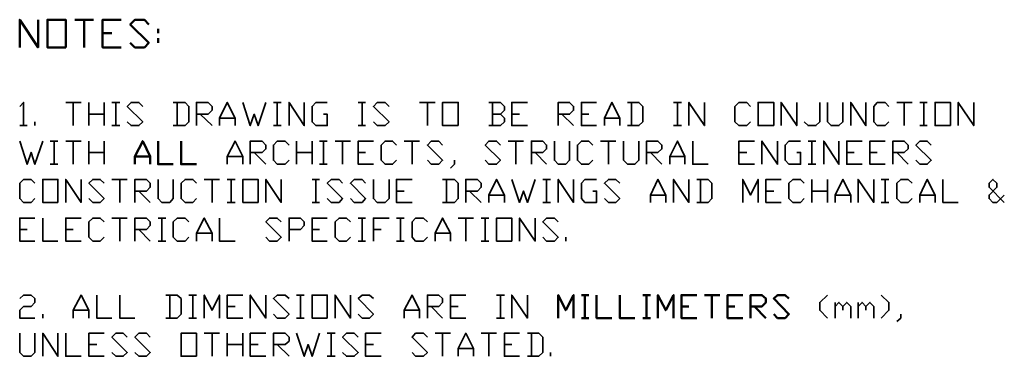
# Model space of a CAD drawing. Header units: millimetres. Extents: x 1.7 to 32.8, y 0.3 to 23.1.
# Tile 106 of 106: x 28.1 to 32.3, y 21.4 to 22.8. Entities that reach past the tile are written whole.
import ezdxf

# ---------------------------------------------------------------- set-up
doc = ezdxf.new("R2010")
doc.units = ezdxf.units.MM
doc.layers.add('PDF_Geometry', color=9, linetype='Continuous', true_color=0x808080)

msp = doc.modelspace()

# ---------------------------------------------------------------- linework, layer by layer
at = {"layer": 'PDF_Geometry', "color": 4, "lineweight": 50}
for points in [[(28.0885, 22.6743), (28.0885, 22.7926), (28.1668, 22.6743), (28.1668, 22.7926)], [(28.3235, 22.7926), (28.4035, 22.7926)], [(28.3635, 22.7926), (28.3635, 22.6743)], [(28.5218, 22.6743), (28.4418, 22.6743), (28.4418, 22.7926), (28.5218, 22.7926)], [(28.5602, 22.6942), (28.5801, 22.6743), (28.6201, 22.6743), (28.6385, 22.6942), (28.5602, 22.7725), (28.5801, 22.7926), (28.6201, 22.7926), (28.6385, 22.7725)], [(28.6785, 22.7542), (28.6785, 22.7344)], [(28.4418, 22.7344), (28.4818, 22.7344)], [(28.6785, 22.7143), (28.6785, 22.6942)]]:
    msp.add_lwpolyline(points, dxfattribs=at)
msp.add_lwpolyline([(28.2852, 22.6743), (28.2852, 22.7927), (28.2068, 22.7927), (28.2068, 22.6743)], close=True, dxfattribs=at)
at = {"layer": 'PDF_Geometry', "color": 7, "lineweight": 35}
for points in [[(28.0885, 22.4226), (28.1052, 22.4393), (28.1052, 22.341)], [(28.2852, 22.4393), (28.3502, 22.4393)], [(28.3168, 22.4393), (28.3168, 22.341)], [(28.3835, 22.341), (28.3835, 22.4393)], [(28.4485, 22.4393), (28.4485, 22.341)], [(28.4818, 22.4393), (28.5151, 22.4393)], [(28.4985, 22.4393), (28.4985, 22.341)], [(28.5468, 22.356), (28.5635, 22.341), (28.5968, 22.341), (28.6135, 22.356), (28.5468, 22.4226), (28.5635, 22.4393), (28.5968, 22.4393), (28.6135, 22.4226)], [(28.7435, 22.341), (28.7935, 22.341), (28.8101, 22.356), (28.8101, 22.4226), (28.7935, 22.4393), (28.7435, 22.4393)], [(28.7601, 22.4393), (28.7601, 22.341)], [(28.8418, 22.341), (28.8418, 22.4393), (28.8918, 22.4393), (28.9085, 22.4226), (28.9085, 22.406), (28.8918, 22.3893), (28.8418, 22.3893)], [(28.9401, 22.341), (28.9401, 22.3726), (28.9735, 22.4393), (29.0068, 22.3726), (29.0068, 22.341)], [(29.0401, 22.4393), (29.0718, 22.341), (29.0885, 22.3893), (29.1051, 22.341), (29.1385, 22.4393)], [(29.1701, 22.4393), (29.2035, 22.4393)], [(29.1868, 22.4393), (29.1868, 22.341)], [(29.2368, 22.341), (29.2368, 22.4393), (29.3018, 22.341), (29.3018, 22.4393)], [(29.3834, 22.3893), (29.4001, 22.3893), (29.4001, 22.341), (29.3518, 22.341), (29.3351, 22.356), (29.3351, 22.4226), (29.3518, 22.4393), (29.4001, 22.4393)], [(29.5318, 22.4393), (29.5634, 22.4393)], [(29.5485, 22.4393), (29.5485, 22.341)], [(29.5968, 22.356), (29.6134, 22.341), (29.6468, 22.341), (29.6635, 22.356), (29.5968, 22.4226), (29.6134, 22.4393), (29.6468, 22.4393), (29.6635, 22.4226)], [(29.7934, 22.4393), (29.8601, 22.4393)], [(29.8268, 22.4393), (29.8268, 22.341)], [(30.1384, 22.3893), (30.1551, 22.406), (30.1551, 22.4226), (30.1384, 22.4393), (30.0884, 22.4393)], [(30.1051, 22.4393), (30.1051, 22.341)], [(30.2534, 22.341), (30.1868, 22.341), (30.1868, 22.4393), (30.2534, 22.4393)], [(30.3851, 22.341), (30.3851, 22.4393), (30.4334, 22.4393), (30.4501, 22.4226), (30.4501, 22.406), (30.4334, 22.3893), (30.3851, 22.3893)], [(30.5484, 22.341), (30.4834, 22.341), (30.4834, 22.4393), (30.5484, 22.4393)], [(30.5817, 22.341), (30.5817, 22.3726), (30.6134, 22.4393), (30.6468, 22.3726), (30.6468, 22.341)], [(30.6801, 22.341), (30.7284, 22.341), (30.7451, 22.356), (30.7451, 22.4226), (30.7284, 22.4393), (30.6801, 22.4393)], [(30.6967, 22.4393), (30.6967, 22.341)], [(30.8767, 22.4393), (30.9101, 22.4393)], [(30.8934, 22.4393), (30.8934, 22.341)], [(30.9417, 22.341), (30.9417, 22.4393), (31.0084, 22.341), (31.0084, 22.4393)], [(31.2051, 22.356), (31.1884, 22.341), (31.1551, 22.341), (31.1384, 22.356), (31.1384, 22.4226), (31.1551, 22.4393), (31.1884, 22.4393), (31.2051, 22.4226)], [(31.3351, 22.341), (31.3351, 22.4393), (31.4017, 22.341), (31.4017, 22.4393)], [(31.4334, 22.356), (31.4501, 22.341), (31.4834, 22.341), (31.5001, 22.356), (31.5001, 22.4393)], [(31.5334, 22.4393), (31.5334, 22.356), (31.5484, 22.341), (31.5817, 22.341), (31.5984, 22.356), (31.5984, 22.4393)], [(31.6317, 22.341), (31.6317, 22.4393), (31.6967, 22.341), (31.6967, 22.4393)], [(31.795, 22.356), (31.7784, 22.341), (31.745, 22.341), (31.73, 22.356), (31.73, 22.4226), (31.745, 22.4393), (31.7784, 22.4393), (31.795, 22.4226)], [(31.8284, 22.4393), (31.8934, 22.4393)], [(31.86, 22.4393), (31.86, 22.341)], [(31.9267, 22.4393), (31.9584, 22.4393)], [(31.9434, 22.4393), (31.9434, 22.341)], [(32.09, 22.341), (32.09, 22.4393), (32.1567, 22.341), (32.1567, 22.4393)], [(28.3835, 22.3893), (28.4485, 22.3893)], [(28.8585, 22.3893), (28.9085, 22.341)], [(30.0884, 22.341), (30.1384, 22.341), (30.1551, 22.356), (30.1551, 22.3726), (30.1384, 22.3893), (30.1051, 22.3893)], [(30.1868, 22.3893), (30.2201, 22.3893)], [(30.4001, 22.3893), (30.4501, 22.341)], [(30.4834, 22.3893), (30.5151, 22.3893)], [(28.0885, 22.341), (28.1202, 22.341)], [(28.1535, 22.341), (28.1535, 22.356)], [(28.4818, 22.341), (28.5151, 22.341)], [(28.9401, 22.3726), (29.0068, 22.3726)], [(29.1701, 22.341), (29.2035, 22.341)], [(29.5318, 22.341), (29.5634, 22.341)], [(30.5817, 22.3726), (30.6468, 22.3726)], [(30.8767, 22.341), (30.9101, 22.341)], [(31.9267, 22.341), (31.9584, 22.341)], [(28.0885, 22.2743), (28.1202, 22.176), (28.1368, 22.226), (28.1535, 22.176), (28.1868, 22.2743)], [(28.2185, 22.2743), (28.2518, 22.2743)], [(28.2352, 22.2743), (28.2352, 22.176)], [(28.2852, 22.2743), (28.3502, 22.2743)], [(28.3168, 22.2743), (28.3168, 22.176)], [(28.3835, 22.176), (28.3835, 22.2743)], [(28.4485, 22.2743), (28.4485, 22.176)], [(28.9735, 22.176), (28.9735, 22.2093), (29.0068, 22.2743), (29.0401, 22.2093), (29.0401, 22.176)], [(29.0718, 22.176), (29.0718, 22.2743), (29.1218, 22.2743), (29.1385, 22.2576), (29.1385, 22.241), (29.1218, 22.226), (29.0718, 22.226)], [(29.2368, 22.1926), (29.2201, 22.176), (29.1868, 22.176), (29.1701, 22.1926), (29.1701, 22.2576), (29.1868, 22.2743), (29.2201, 22.2743), (29.2368, 22.2576)], [(29.2685, 22.176), (29.2685, 22.2743)], [(29.3351, 22.2743), (29.3351, 22.176)], [(29.3668, 22.2743), (29.4001, 22.2743)], [(29.3834, 22.2743), (29.3834, 22.176)], [(29.4334, 22.2743), (29.4984, 22.2743)], [(29.4651, 22.2743), (29.4651, 22.176)], [(29.5968, 22.176), (29.5318, 22.176), (29.5318, 22.2743), (29.5968, 22.2743)], [(29.6951, 22.1926), (29.6784, 22.176), (29.6468, 22.176), (29.6301, 22.1926), (29.6301, 22.2576), (29.6468, 22.2743), (29.6784, 22.2743), (29.6951, 22.2576)], [(29.7284, 22.2743), (29.7934, 22.2743)], [(29.7618, 22.2743), (29.7618, 22.176)], [(29.8268, 22.1926), (29.8435, 22.176), (29.8751, 22.176), (29.8918, 22.1926), (29.8268, 22.2576), (29.8435, 22.2743), (29.8751, 22.2743), (29.8918, 22.2576)], [(30.0734, 22.1926), (30.0884, 22.176), (30.1218, 22.176), (30.1384, 22.1926), (30.0734, 22.2576), (30.0884, 22.2743), (30.1218, 22.2743), (30.1384, 22.2576)], [(30.1718, 22.2743), (30.2368, 22.2743)], [(30.2034, 22.2743), (30.2034, 22.176)], [(30.2701, 22.176), (30.2701, 22.2743), (30.3184, 22.2743), (30.3351, 22.2576), (30.3351, 22.241), (30.3184, 22.226), (30.2701, 22.226)], [(30.3684, 22.2743), (30.3684, 22.1926), (30.3851, 22.176), (30.4168, 22.176), (30.4334, 22.1926), (30.4334, 22.2743)], [(30.5318, 22.1926), (30.5151, 22.176), (30.4834, 22.176), (30.4668, 22.1926), (30.4668, 22.2576), (30.4834, 22.2743), (30.5151, 22.2743), (30.5318, 22.2576)], [(30.5651, 22.2743), (30.6301, 22.2743)], [(30.5984, 22.2743), (30.5984, 22.176)], [(30.6634, 22.2743), (30.6634, 22.1926), (30.6801, 22.176), (30.7118, 22.176), (30.7284, 22.1926), (30.7284, 22.2743)], [(30.7617, 22.176), (30.7617, 22.2743), (30.8101, 22.2743), (30.8267, 22.2576), (30.8267, 22.241), (30.8101, 22.226), (30.7617, 22.226)], [(30.8601, 22.176), (30.8601, 22.2093), (30.8934, 22.2743), (30.9251, 22.2093), (30.9251, 22.176)], [(30.9584, 22.2743), (30.9584, 22.176), (31.0234, 22.176)], [(31.2217, 22.176), (31.1551, 22.176), (31.1551, 22.2743), (31.2217, 22.2743)], [(31.2534, 22.176), (31.2534, 22.2743), (31.3201, 22.176), (31.3201, 22.2743)], [(31.4017, 22.226), (31.4184, 22.226), (31.4184, 22.176), (31.3684, 22.176), (31.3517, 22.1926), (31.3517, 22.2576), (31.3684, 22.2743), (31.4184, 22.2743)], [(31.4501, 22.2743), (31.4834, 22.2743)], [(31.4667, 22.2743), (31.4667, 22.176)], [(31.5167, 22.176), (31.5167, 22.2743), (31.5817, 22.176), (31.5817, 22.2743)], [(31.68, 22.176), (31.6151, 22.176), (31.6151, 22.2743), (31.68, 22.2743)], [(31.7784, 22.176), (31.7134, 22.176), (31.7134, 22.2743), (31.7784, 22.2743)], [(31.8117, 22.176), (31.8117, 22.2743), (31.86, 22.2743), (31.8767, 22.2576), (31.8767, 22.241), (31.86, 22.226), (31.8117, 22.226)], [(31.91, 22.1926), (31.9267, 22.176), (31.9584, 22.176), (31.975, 22.1926), (31.91, 22.2576), (31.9267, 22.2743), (31.9584, 22.2743), (31.975, 22.2576)], [(28.3835, 22.226), (28.4485, 22.226)], [(28.9735, 22.2093), (29.0401, 22.2093)], [(29.0885, 22.226), (29.1385, 22.176)], [(29.2685, 22.226), (29.3351, 22.226)], [(29.5318, 22.226), (29.5634, 22.226)], [(30.2868, 22.226), (30.3351, 22.176)], [(30.7784, 22.226), (30.8267, 22.176)], [(30.8601, 22.2093), (30.9251, 22.2093)], [(31.1551, 22.226), (31.1884, 22.226)], [(31.6151, 22.226), (31.6467, 22.226)], [(31.7134, 22.226), (31.745, 22.226)], [(31.8284, 22.226), (31.8767, 22.176)], [(28.2185, 22.176), (28.2518, 22.176)], [(29.3668, 22.176), (29.4001, 22.176)], [(29.9418, 22.1926), (29.9418, 22.176), (29.9251, 22.1593)], [(31.4501, 22.176), (31.4834, 22.176)], [(28.1535, 22.0293), (28.1368, 22.0126), (28.1052, 22.0126), (28.0885, 22.0293), (28.0885, 22.0943), (28.1052, 22.111), (28.1368, 22.111), (28.1535, 22.0943)], [(28.2852, 22.0126), (28.2852, 22.111), (28.3502, 22.0126), (28.3502, 22.111)], [(28.3835, 22.0293), (28.4001, 22.0126), (28.4318, 22.0126), (28.4485, 22.0293), (28.3835, 22.0943), (28.4001, 22.111), (28.4318, 22.111), (28.4485, 22.0943)], [(28.4818, 22.111), (28.5468, 22.111)], [(28.5151, 22.111), (28.5151, 22.0126)], [(28.5801, 22.0126), (28.5801, 22.111), (28.6285, 22.111), (28.6452, 22.0943), (28.6452, 22.0776), (28.6285, 22.061), (28.5801, 22.061)], [(28.6785, 22.111), (28.6785, 22.0293), (28.6951, 22.0126), (28.7285, 22.0126), (28.7435, 22.0293), (28.7435, 22.111)], [(28.8418, 22.0293), (28.8268, 22.0126), (28.7935, 22.0126), (28.7768, 22.0293), (28.7768, 22.0943), (28.7935, 22.111), (28.8268, 22.111), (28.8418, 22.0943)], [(28.8751, 22.111), (28.9401, 22.111)], [(28.9085, 22.111), (28.9085, 22.0126)], [(28.9735, 22.111), (29.0068, 22.111)], [(28.9901, 22.111), (28.9901, 22.0126)], [(29.1385, 22.0126), (29.1385, 22.111), (29.2035, 22.0126), (29.2035, 22.111)], [(29.3351, 22.111), (29.3668, 22.111)], [(29.3518, 22.111), (29.3518, 22.0126)], [(29.4001, 22.0293), (29.4168, 22.0126), (29.4501, 22.0126), (29.4651, 22.0293), (29.4001, 22.0943), (29.4168, 22.111), (29.4501, 22.111), (29.4651, 22.0943)], [(29.4984, 22.0293), (29.5151, 22.0126), (29.5485, 22.0126), (29.5634, 22.0293), (29.4984, 22.0943), (29.5151, 22.111), (29.5485, 22.111), (29.5634, 22.0943)], [(29.5968, 22.111), (29.5968, 22.0293), (29.6134, 22.0126), (29.6468, 22.0126), (29.6635, 22.0293), (29.6635, 22.111)], [(29.7618, 22.0126), (29.6951, 22.0126), (29.6951, 22.111), (29.7618, 22.111)], [(29.8918, 22.0126), (29.9418, 22.0126), (29.9584, 22.0293), (29.9584, 22.0943), (29.9418, 22.111), (29.8918, 22.111)], [(29.9084, 22.111), (29.9084, 22.0126)], [(29.9901, 22.0126), (29.9901, 22.111), (30.0401, 22.111), (30.0568, 22.0943), (30.0568, 22.0776), (30.0401, 22.061), (29.9901, 22.061)], [(30.0884, 22.0126), (30.0884, 22.0443), (30.1218, 22.111), (30.1551, 22.0443), (30.1551, 22.0126)], [(30.1868, 22.111), (30.2201, 22.0126), (30.2368, 22.061), (30.2534, 22.0126), (30.2868, 22.111)], [(30.3184, 22.111), (30.3518, 22.111)], [(30.3351, 22.111), (30.3351, 22.0126)], [(30.3851, 22.0126), (30.3851, 22.111), (30.4501, 22.0126), (30.4501, 22.111)], [(30.5318, 22.061), (30.5484, 22.061), (30.5484, 22.0126), (30.4984, 22.0126), (30.4834, 22.0293), (30.4834, 22.0943), (30.4984, 22.111), (30.5484, 22.111)], [(30.5817, 22.0293), (30.5984, 22.0126), (30.6301, 22.0126), (30.6468, 22.0293), (30.5817, 22.0943), (30.5984, 22.111), (30.6301, 22.111), (30.6468, 22.0943)], [(30.7784, 22.0126), (30.7784, 22.0443), (30.8101, 22.111), (30.8434, 22.0443), (30.8434, 22.0126)], [(30.8767, 22.0126), (30.8767, 22.111), (30.9417, 22.0126), (30.9417, 22.111)], [(30.9751, 22.0126), (31.0234, 22.0126), (31.0401, 22.0293), (31.0401, 22.0943), (31.0234, 22.111), (30.9751, 22.111)], [(30.9917, 22.111), (30.9917, 22.0126)], [(31.1717, 22.0126), (31.1717, 22.111), (31.2051, 22.0443), (31.2367, 22.111), (31.2367, 22.0126)], [(31.3351, 22.0126), (31.2701, 22.0126), (31.2701, 22.111), (31.3351, 22.111)], [(31.4334, 22.0293), (31.4184, 22.0126), (31.3851, 22.0126), (31.3684, 22.0293), (31.3684, 22.0943), (31.3851, 22.111), (31.4184, 22.111), (31.4334, 22.0943)], [(31.4667, 22.0126), (31.4667, 22.111)], [(31.5334, 22.111), (31.5334, 22.0126)], [(31.5651, 22.0126), (31.5651, 22.0443), (31.5984, 22.111), (31.6317, 22.0443), (31.6317, 22.0126)], [(31.6634, 22.0126), (31.6634, 22.111), (31.73, 22.0126), (31.73, 22.111)], [(31.7617, 22.111), (31.795, 22.111)], [(31.7784, 22.111), (31.7784, 22.0126)], [(31.8934, 22.0293), (31.8767, 22.0126), (31.845, 22.0126), (31.8284, 22.0293), (31.8284, 22.0943), (31.845, 22.111), (31.8767, 22.111), (31.8934, 22.0943)], [(31.9267, 22.0126), (31.9267, 22.0443), (31.9584, 22.111), (31.9917, 22.0443), (31.9917, 22.0126)], [(32.025, 22.111), (32.025, 22.0126), (32.09, 22.0126)], [(32.2867, 22.0443), (32.255, 22.0126), (32.2384, 22.0126), (32.2217, 22.0293), (32.2217, 22.0443), (32.255, 22.0776), (32.255, 22.0943), (32.2384, 22.111), (32.2217, 22.0943), (32.2217, 22.0776), (32.2867, 22.0126)], [(28.5968, 22.061), (28.6452, 22.0126)], [(29.6951, 22.061), (29.7284, 22.061)], [(30.0068, 22.061), (30.0568, 22.0126)], [(30.0884, 22.0443), (30.1551, 22.0443)], [(30.7784, 22.0443), (30.8434, 22.0443)], [(31.2701, 22.061), (31.3034, 22.061)], [(31.4667, 22.061), (31.5334, 22.061)], [(31.5651, 22.0443), (31.6317, 22.0443)], [(31.9267, 22.0443), (31.9917, 22.0443)], [(28.9735, 22.0126), (29.0068, 22.0126)], [(29.3351, 22.0126), (29.3668, 22.0126)], [(30.3184, 22.0126), (30.3518, 22.0126)], [(31.7617, 22.0126), (31.795, 22.0126)], [(28.1535, 21.8476), (28.0885, 21.8476), (28.0885, 21.946), (28.1535, 21.946)], [(28.1868, 21.946), (28.1868, 21.8476), (28.2518, 21.8476)], [(28.3502, 21.8476), (28.2852, 21.8476), (28.2852, 21.946), (28.3502, 21.946)], [(28.4485, 21.8643), (28.4318, 21.8476), (28.4001, 21.8476), (28.3835, 21.8643), (28.3835, 21.9293), (28.4001, 21.946), (28.4318, 21.946), (28.4485, 21.9293)], [(28.4818, 21.946), (28.5468, 21.946)], [(28.5151, 21.946), (28.5151, 21.8476)], [(28.5801, 21.8476), (28.5801, 21.946), (28.6285, 21.946), (28.6452, 21.9293), (28.6452, 21.9143), (28.6285, 21.8976), (28.5801, 21.8976)], [(28.6785, 21.946), (28.7118, 21.946)], [(28.6951, 21.946), (28.6951, 21.8476)], [(28.8101, 21.8643), (28.7935, 21.8476), (28.7601, 21.8476), (28.7435, 21.8643), (28.7435, 21.9293), (28.7601, 21.946), (28.7935, 21.946), (28.8101, 21.9293)], [(28.8418, 21.8476), (28.8418, 21.881), (28.8751, 21.946), (28.9085, 21.881), (28.9085, 21.8476)], [(28.9401, 21.946), (28.9401, 21.8476), (29.0068, 21.8476)], [(29.1385, 21.8643), (29.1535, 21.8476), (29.1868, 21.8476), (29.2035, 21.8643), (29.1385, 21.9293), (29.1535, 21.946), (29.1868, 21.946), (29.2035, 21.9293)], [(29.2368, 21.8476), (29.2368, 21.946), (29.2851, 21.946), (29.3018, 21.9293), (29.3018, 21.9143), (29.2851, 21.8976), (29.2368, 21.8976)], [(29.4001, 21.8476), (29.3351, 21.8476), (29.3351, 21.946), (29.4001, 21.946)], [(29.4984, 21.8643), (29.4818, 21.8476), (29.4501, 21.8476), (29.4334, 21.8643), (29.4334, 21.9293), (29.4501, 21.946), (29.4818, 21.946), (29.4984, 21.9293)], [(29.5318, 21.946), (29.5634, 21.946)], [(29.5485, 21.946), (29.5485, 21.8476)], [(29.5968, 21.8476), (29.5968, 21.946), (29.6635, 21.946)], [(29.6951, 21.946), (29.7284, 21.946)], [(29.7118, 21.946), (29.7118, 21.8476)], [(29.8268, 21.8643), (29.8101, 21.8476), (29.7768, 21.8476), (29.7618, 21.8643), (29.7618, 21.9293), (29.7768, 21.946), (29.8101, 21.946), (29.8268, 21.9293)], [(29.8601, 21.8476), (29.8601, 21.881), (29.8918, 21.946), (29.9251, 21.881), (29.9251, 21.8476)], [(29.9584, 21.946), (30.0234, 21.946)], [(29.9901, 21.946), (29.9901, 21.8476)], [(30.0568, 21.946), (30.0884, 21.946)], [(30.0734, 21.946), (30.0734, 21.8476)], [(30.2201, 21.8476), (30.2201, 21.946), (30.2868, 21.8476), (30.2868, 21.946)], [(30.3184, 21.8643), (30.3351, 21.8476), (30.3684, 21.8476), (30.3851, 21.8643), (30.3184, 21.9293), (30.3351, 21.946), (30.3684, 21.946), (30.3851, 21.9293)], [(28.0885, 21.8976), (28.1202, 21.8976)], [(28.2852, 21.8976), (28.3168, 21.8976)], [(28.5968, 21.8976), (28.6452, 21.8476)], [(28.8418, 21.881), (28.9085, 21.881)], [(29.3351, 21.8976), (29.3668, 21.8976)], [(29.5968, 21.8976), (29.6301, 21.8976)], [(29.8601, 21.881), (29.9251, 21.881)], [(28.6785, 21.8476), (28.7118, 21.8476)], [(29.5318, 21.8476), (29.5634, 21.8476)], [(29.6951, 21.8476), (29.7284, 21.8476)], [(30.0568, 21.8476), (30.0884, 21.8476)], [(30.4168, 21.8476), (30.4168, 21.8643)], [(28.0885, 21.6026), (28.1052, 21.6176), (28.1368, 21.6176), (28.1535, 21.6026), (28.1535, 21.586), (28.1368, 21.5693), (28.1052, 21.5693), (28.0885, 21.5526), (28.0885, 21.5193), (28.1535, 21.5193)], [(28.3168, 21.5193), (28.3168, 21.5526), (28.3502, 21.6176), (28.3835, 21.5526), (28.3835, 21.5193)], [(28.4168, 21.6176), (28.4168, 21.5193), (28.4818, 21.5193)], [(28.5151, 21.6176), (28.5151, 21.5193), (28.5801, 21.5193)], [(28.7118, 21.5193), (28.7601, 21.5193), (28.7768, 21.536), (28.7768, 21.6026), (28.7601, 21.6176), (28.7118, 21.6176)], [(28.7285, 21.6176), (28.7285, 21.5193)], [(28.8101, 21.6176), (28.8418, 21.6176)], [(28.8268, 21.6176), (28.8268, 21.5193)], [(28.8751, 21.5193), (28.8751, 21.6176), (28.9085, 21.5526), (28.9401, 21.6176), (28.9401, 21.5193)], [(29.0401, 21.5193), (28.9735, 21.5193), (28.9735, 21.6176), (29.0401, 21.6176)], [(29.0718, 21.5193), (29.0718, 21.6176), (29.1385, 21.5193), (29.1385, 21.6176)], [(29.1701, 21.536), (29.1868, 21.5193), (29.2201, 21.5193), (29.2368, 21.536), (29.1701, 21.6026), (29.1868, 21.6176), (29.2201, 21.6176), (29.2368, 21.6026)], [(29.2685, 21.6176), (29.3018, 21.6176)], [(29.2851, 21.6176), (29.2851, 21.5193)], [(29.4334, 21.5193), (29.4334, 21.6176), (29.4984, 21.5193), (29.4984, 21.6176)], [(29.5318, 21.536), (29.5485, 21.5193), (29.5801, 21.5193), (29.5968, 21.536), (29.5318, 21.6026), (29.5485, 21.6176), (29.5801, 21.6176), (29.5968, 21.6026)], [(29.7284, 21.5193), (29.7284, 21.5526), (29.7618, 21.6176), (29.7934, 21.5526), (29.7934, 21.5193)], [(29.8268, 21.5193), (29.8268, 21.6176), (29.8751, 21.6176), (29.8918, 21.6026), (29.8918, 21.586), (29.8751, 21.5693), (29.8268, 21.5693)], [(29.9901, 21.5193), (29.9251, 21.5193), (29.9251, 21.6176), (29.9901, 21.6176)], [(30.1218, 21.6176), (30.1551, 21.6176)], [(30.1384, 21.6176), (30.1384, 21.5193)], [(30.1868, 21.5193), (30.1868, 21.6176), (30.2534, 21.5193), (30.2534, 21.6176)], [(31.5334, 21.6176), (31.5001, 21.586), (31.5001, 21.5526), (31.5334, 21.5193)], [(31.5651, 21.5193), (31.5651, 21.586)], [(31.5651, 21.5693), (31.5817, 21.586), (31.5984, 21.5693), (31.5984, 21.5526)], [(31.5984, 21.5693), (31.6151, 21.586), (31.6317, 21.5693), (31.6317, 21.5193)], [(31.6634, 21.5193), (31.6634, 21.586)], [(31.6634, 21.5693), (31.68, 21.586), (31.6967, 21.5693), (31.6967, 21.5526)], [(31.6967, 21.5693), (31.7134, 21.586), (31.73, 21.5693), (31.73, 21.5193)], [(31.7617, 21.6176), (31.795, 21.586), (31.795, 21.5526), (31.7617, 21.5193)], [(28.3168, 21.5526), (28.3835, 21.5526)], [(28.9735, 21.5693), (29.0068, 21.5693)], [(29.7284, 21.5526), (29.7934, 21.5526)], [(29.8435, 21.5693), (29.8918, 21.5193)], [(29.9251, 21.5693), (29.9584, 21.5693)], [(28.1868, 21.5193), (28.1868, 21.536)], [(28.8101, 21.5193), (28.8418, 21.5193)], [(29.2685, 21.5193), (29.3018, 21.5193)], [(30.1218, 21.5193), (30.1551, 21.5193)], [(31.845, 21.536), (31.845, 21.5193), (31.8284, 21.5043)], [(28.0885, 21.4543), (28.0885, 21.3727), (28.1052, 21.356), (28.1368, 21.356), (28.1535, 21.3727), (28.1535, 21.4543)], [(28.1868, 21.356), (28.1868, 21.4543), (28.2518, 21.356), (28.2518, 21.4543)], [(28.2852, 21.4543), (28.2852, 21.356), (28.3502, 21.356)], [(28.4485, 21.356), (28.3835, 21.356), (28.3835, 21.4543), (28.4485, 21.4543)], [(28.4818, 21.3727), (28.4985, 21.356), (28.5302, 21.356), (28.5468, 21.3727), (28.4818, 21.4376), (28.4985, 21.4543), (28.5302, 21.4543), (28.5468, 21.4376)], [(28.5801, 21.3727), (28.5968, 21.356), (28.6285, 21.356), (28.6452, 21.3727), (28.5801, 21.4376), (28.5968, 21.4543), (28.6285, 21.4543), (28.6452, 21.4376)], [(28.8751, 21.4543), (28.9401, 21.4543)], [(28.9085, 21.4543), (28.9085, 21.356)], [(28.9735, 21.356), (28.9735, 21.4543)], [(29.0401, 21.4543), (29.0401, 21.356)], [(29.1385, 21.356), (29.0718, 21.356), (29.0718, 21.4543), (29.1385, 21.4543)], [(29.1701, 21.356), (29.1701, 21.4543), (29.2201, 21.4543), (29.2368, 21.4376), (29.2368, 21.421), (29.2201, 21.406), (29.1701, 21.406)], [(29.2685, 21.4543), (29.3018, 21.356), (29.3184, 21.406), (29.3351, 21.356), (29.3668, 21.4543)], [(29.4001, 21.4543), (29.4334, 21.4543)], [(29.4168, 21.4543), (29.4168, 21.356)], [(29.4651, 21.3727), (29.4818, 21.356), (29.5151, 21.356), (29.5318, 21.3727), (29.4651, 21.4376), (29.4818, 21.4543), (29.5151, 21.4543), (29.5318, 21.4376)], [(29.6301, 21.356), (29.5634, 21.356), (29.5634, 21.4543), (29.6301, 21.4543)], [(29.7618, 21.3727), (29.7768, 21.356), (29.8101, 21.356), (29.8268, 21.3727), (29.7618, 21.4376), (29.7768, 21.4543), (29.8101, 21.4543), (29.8268, 21.4376)], [(29.8601, 21.4543), (29.9251, 21.4543)], [(29.8918, 21.4543), (29.8918, 21.356)], [(29.9584, 21.356), (29.9584, 21.3893), (29.9901, 21.4543), (30.0234, 21.3893), (30.0234, 21.356)], [(30.0568, 21.4543), (30.1218, 21.4543)], [(30.0884, 21.4543), (30.0884, 21.356)], [(30.2201, 21.356), (30.1551, 21.356), (30.1551, 21.4543), (30.2201, 21.4543)], [(30.2534, 21.356), (30.3018, 21.356), (30.3184, 21.3727), (30.3184, 21.4376), (30.3018, 21.4543), (30.2534, 21.4543)], [(30.2701, 21.4543), (30.2701, 21.356)], [(28.3835, 21.406), (28.4168, 21.406)], [(28.9735, 21.406), (29.0401, 21.406)], [(29.0718, 21.406), (29.1051, 21.406)], [(29.1868, 21.406), (29.2368, 21.356)], [(29.5634, 21.406), (29.5968, 21.406)], [(29.9584, 21.3893), (30.0234, 21.3893)], [(30.1551, 21.406), (30.1868, 21.406)], [(30.3518, 21.356), (30.3518, 21.3727)], [(29.4001, 21.356), (29.4334, 21.356)]]:
    msp.add_lwpolyline(points, dxfattribs=at)
for points in [[(29.9584, 22.341), (29.9584, 22.4393), (29.8918, 22.4393), (29.8918, 22.341)], [(31.3034, 22.341), (31.3034, 22.4393), (31.2367, 22.4393), (31.2367, 22.341)], [(32.0567, 22.341), (32.0567, 22.4393), (31.9917, 22.4393), (31.9917, 22.341)], [(28.2518, 22.0126), (28.2518, 22.111), (28.1868, 22.111), (28.1868, 22.0126)], [(29.1051, 22.0126), (29.1051, 22.111), (29.0401, 22.111), (29.0401, 22.0126)], [(30.1868, 21.8476), (30.1868, 21.946), (30.1218, 21.946), (30.1218, 21.8476)], [(29.4001, 21.5193), (29.4001, 21.6176), (29.3351, 21.6176), (29.3351, 21.5193)], [(28.8418, 21.356), (28.8418, 21.4543), (28.7768, 21.4543), (28.7768, 21.356)]]:
    msp.add_lwpolyline(points, close=True, dxfattribs=at)
at = {"layer": 'PDF_Geometry', "color": 3, "lineweight": 50}
for points in [[(28.5801, 22.176), (28.5801, 22.2093), (28.6135, 22.2743), (28.6452, 22.2093), (28.6452, 22.176)], [(28.6785, 22.2743), (28.6785, 22.176), (28.7435, 22.176)], [(28.7768, 22.2743), (28.7768, 22.176), (28.8418, 22.176)], [(28.5801, 22.2093), (28.6452, 22.2093)], [(30.3851, 21.5193), (30.3851, 21.6176), (30.4168, 21.5526), (30.4501, 21.6176), (30.4501, 21.5193)], [(30.4834, 21.6176), (30.5151, 21.6176)], [(30.4984, 21.6176), (30.4984, 21.5193)], [(30.5484, 21.6176), (30.5484, 21.5193), (30.6134, 21.5193)], [(30.6468, 21.6176), (30.6468, 21.5193), (30.7118, 21.5193)], [(30.7451, 21.6176), (30.7784, 21.6176)], [(30.7617, 21.6176), (30.7617, 21.5193)], [(30.8101, 21.5193), (30.8101, 21.6176), (30.8434, 21.5526), (30.8767, 21.6176), (30.8767, 21.5193)], [(30.9751, 21.5193), (30.9101, 21.5193), (30.9101, 21.6176), (30.9751, 21.6176)], [(31.0084, 21.6176), (31.0734, 21.6176)], [(31.0401, 21.6176), (31.0401, 21.5193)], [(31.1717, 21.5193), (31.1067, 21.5193), (31.1067, 21.6176), (31.1717, 21.6176)], [(31.2051, 21.5193), (31.2051, 21.6176), (31.2534, 21.6176), (31.2701, 21.6026), (31.2701, 21.586), (31.2534, 21.5693), (31.2051, 21.5693)], [(31.3034, 21.536), (31.3201, 21.5193), (31.3517, 21.5193), (31.3684, 21.536), (31.3034, 21.6026), (31.3201, 21.6176), (31.3517, 21.6176), (31.3684, 21.6026)], [(30.9101, 21.5693), (30.9417, 21.5693)], [(31.1067, 21.5693), (31.1384, 21.5693)], [(31.2217, 21.5693), (31.2701, 21.5193)], [(30.4834, 21.5193), (30.5151, 21.5193)], [(30.7451, 21.5193), (30.7784, 21.5193)]]:
    msp.add_lwpolyline(points, dxfattribs=at)

doc.saveas('drawing.dxf')
